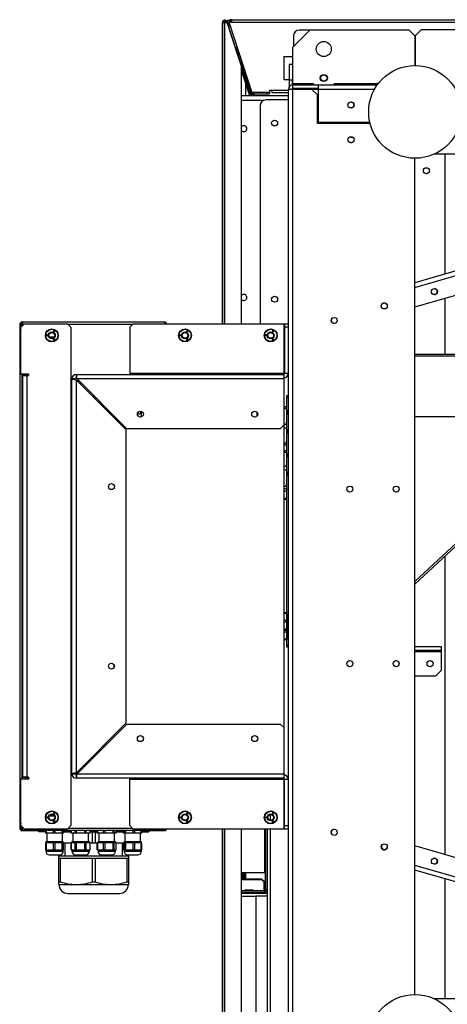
# Model space of a CAD drawing. Header units: millimetres. Extents: x 0 to 39025, y 0 to 11880.
# Tile 27 of 54: x 26124 to 26493, y 5759 to 6609. Entities that reach past the tile are written whole.
import ezdxf

# ---------------------------------------------------------------- set-up
doc = ezdxf.new("R2010")
doc.units = ezdxf.units.MM

msp = doc.modelspace()

# ---------------------------------------------------------------- linework, layer by layer
at = {"color": 7, "linetype": 'Continuous', "lineweight": 25, "ltscale": 20}
for p, q in [((26298.51, 6605.79), (26298.51, 6346.62)), ((26298.56, 6606.67), (26302.66, 6606.67)), ((26298.56, 6346.62), (26298.56, 6606.67)), ((26302.46, 6607.29), (26300.56, 6606.67)), ((26300.56, 6606.69), (26301.5, 6607)), ((26300.56, 6346.62), (26300.56, 6606.67)), ((26301.51, 6606.98), (26301.61, 6606.67)), ((26302.46, 6607.3), (26302.46, 6607.31)), ((26302.46, 6607.31), (26302.46, 6607.29)), ((26302.46, 6607.31), (26315.06, 6568.53)), ((26323.28, 6543.22), (26302.46, 6607.29)), ((26302.95, 6605.81), (26303.01, 6605.81)), ((26302.96, 6605.79), (26303.01, 6605.79)), ((26303.01, 6608.65), (26305.23, 6608.65)), ((26303.01, 6608.65), (26303.01, 6605.76)), ((26303.01, 6606.55), (26304.37, 6606.55)), ((26303.01, 6605.76), (26305.37, 6603.4)), ((26303.01, 6605.76), (26304.6, 6605.76)), ((26305.53, 6602.91), (26303.1, 6605.34)), ((26305.54, 6602.88), (26303.11, 6605.31)), ((26306.31, 6606.98), (26304.41, 6606.36)), ((26304.41, 6606.36), (26323.98, 6546.13)), ((26305.48, 6607.31), (26305.48, 6606.73)), ((26306.31, 6608.98), (26306.31, 6606.98)), ((26306.31, 6608.98), (26609.81, 6608.98)), ((26306.31, 6606.98), (26609.81, 6606.98)), ((26374.36, 6600.17), (26359.36, 6585.17)), ((26359.86, 6594.92), (26359.86, 6585.67)), ((26374.11, 6599.92), (26364.86, 6599.92)), ((26374.36, 6600.17), (26459.56, 6600.17)), ((26464.56, 6595.17), (26459.56, 6600.17)), ((26464.56, 6595.17), (26464.56, 6569.42)), ((26470.05, 6600.17), (26465.05, 6595.17)), ((26465.05, 6595.17), (26465.05, 6569.42)), ((26609.81, 6600.17), (26470.05, 6600.17)), ((26310.23, 6584.84), (26311.18, 6585.15)), ((26323.75, 6543.22), (26310.23, 6584.84)), ((26324.8, 6543.22), (26311.18, 6585.15)), ((26359.36, 6549.92), (26359.36, 6585.17)), ((26312.11, 6582.29), (26311.16, 6581.99)), ((26351.56, 6577.28), (26359.36, 6577.28)), ((26351.56, 6577.28), (26351.56, 6557.28)), ((26315.06, 6346.62), (26315.06, 6568.53)), ((26359.36, 6570.42), (26356.06, 6570.42)), ((26356.06, 6570.42), (26356.06, 6551)), ((26322.23, 6543.22), (26315.06, 6565.28)), ((26318.26, 6560.11), (26319.21, 6560.42)), ((26318.56, 6562.81), (26318.56, 6562.43)), ((26318.56, 6559.2), (26318.56, 6557.74)), ((26318.88, 6558.21), (26319.83, 6558.52)), ((26318.56, 6554.5), (26318.56, 6543.22)), ((26351.56, 6557.28), (26356.06, 6557.28)), ((26356.06, 6557.22), (26359.36, 6557.22)), ((26359.06, 6552.91), (26359.06, 6557.22)), ((26359.06, 6549.12), (26359.06, 6549.86)), ((26377.06, 6553.72), (26359.36, 6553.72)), ((26359.36, 6552.92), (26432.44, 6552.92)), ((26359.36, 6549.92), (26381.56, 6549.92)), ((26359.86, 6549.92), (26359.86, 6549.12)), ((26376.06, 6553.72), (26376.06, 6552.92)), ((26377.06, 6553.72), (26377.06, 6552.92)), ((26379.86, 6549.92), (26380.06, 6549.72)), ((26381.56, 6520.42), (26381.56, 6552.92)), ((26433.03, 6553.72), (26395.06, 6553.72)), ((26395.06, 6552.92), (26395.06, 6553.72)), ((26396.06, 6552.92), (26396.06, 6553.72)), ((26355.56, 6543.22), (26315.06, 6543.22)), ((26320.3, 6549.16), (26321.25, 6549.47)), ((26339.31, 6546.13), (26323.98, 6546.13)), ((26324.1, 6546.01), (26325.01, 6543.22)), ((26325.43, 6545.16), (26326.06, 6543.22)), ((26325.45, 6545.15), (26326.08, 6543.22)), ((26325.76, 6545.13), (26325.76, 6546.13)), ((26325.76, 6545.13), (26339.31, 6545.13)), ((26337.31, 6545.13), (26337.31, 6546.13)), ((26339.31, 6548.13), (26355.56, 6548.13)), ((26339.31, 6548.13), (26339.31, 6545.13)), ((26341.31, 6548.13), (26341.31, 6546.13)), ((26341.31, 6546.13), (26355.56, 6546.13)), ((26355.56, 5708.22), (26355.56, 6549.12)), ((26355.56, 6549.12), (26429.99, 6549.12)), ((26359.36, 5708.22), (26359.36, 6549.12)), ((26380.56, 6544.12), (26375.56, 6549.12)), ((26380.06, 6549.72), (26381.56, 6549.72)), ((26380.56, 6519.42), (26380.56, 6544.12)), ((26333.88, 6539.22), (26315.06, 6539.22)), ((26331.06, 6534.72), (26331.06, 6346.62)), ((26355.56, 6539.72), (26336.06, 6539.72)), ((26355.26, 6539.72), (26355.26, 6067.67)), ((26426.08, 6519.42), (26380.56, 6519.42)), ((26425.83, 6520.42), (26381.56, 6520.42)), ((26384.81, 6520.42), (26384.81, 6519.42)), ((26409.14, 6507.98), (26409.81, 6507.32)), ((26409.64, 6508.02), (26409.56, 6508.02)), ((26411.33, 6507.32), (26409.81, 6507.32)), ((26464.56, 6361.2), (26921.55, 6492.92)), ((26849.33, 6492.92), (26464.56, 6382.02)), ((26464.56, 6378.06), (26863.06, 6492.92)), ((27882.2, 6492.92), (26481.17, 6492.92)), ((26490.81, 6389.58), (26490.81, 6492.92)), ((26464.56, 5767.92), (26464.56, 6489.42)), ((26490.81, 6320.47), (26490.81, 6368.77)), ((26440.85, 6362.17), (26440.86, 6361.94)), ((26123.51, 6346.76), (26123.51, 5910.57)), ((26127.56, 6346.62), (26124.56, 6343.62)), ((26249.35, 6347.92), (26124.67, 6347.92)), ((26125.48, 6345.74), (26124.9, 6346.31)), ((26125.58, 6346.07), (26124.97, 6344.03)), ((26125.12, 6346.52), (26125.57, 6346.07)), ((26127.01, 6346.07), (26125.58, 6346.07)), ((26248.71, 6347.87), (26126.11, 6347.87)), ((26127.56, 6346.62), (26164.71, 6346.62)), ((26167.71, 6343.62), (26164.71, 6346.62)), ((26220.96, 6346.07), (26165.26, 6346.07)), ((26221.51, 6346.62), (26218.51, 6343.62)), ((26221.51, 6346.62), (26355.26, 6346.62)), ((26248.71, 6346.62), (26248.71, 6347.87)), ((26249, 6346.62), (26249.13, 6346.75)), ((26250.51, 6346.62), (26250.51, 6346.76)), ((26351.46, 6346.62), (26351.46, 5910.72)), ((26352.26, 6346.62), (26352.26, 6303.67)), ((26123.51, 6342.07), (26124.56, 6342.07)), ((26124.56, 6340.17), (26123.51, 6340.17)), ((26124.51, 6342.07), (26124.51, 6341.78)), ((26124.51, 6340.17), (26124.56, 6340.35)), ((26124.56, 6344.89), (26124.56, 6345.65)), ((26124.56, 6303.52), (26124.56, 6343.62)), ((26152.73, 6339.94), (26153.22, 6340.78)), ((26153.4, 6339.55), (26152.73, 6339.94)), ((26153.14, 6340.16), (26153.03, 6339.97)), ((26153.03, 6339.97), (26153.49, 6339.7)), ((26153.56, 6339.91), (26153.14, 6340.16)), ((26153.22, 6340.78), (26153.89, 6340.39)), ((26153.34, 6340.5), (26153.23, 6340.31)), ((26153.23, 6340.31), (26153.65, 6340.07)), ((26153.8, 6340.24), (26153.34, 6340.5)), ((26153.49, 6339.7), (26153.4, 6339.55)), ((26153.65, 6340.07), (26153.56, 6339.91)), ((26153.89, 6340.39), (26153.8, 6340.24)), ((26167.71, 6343.62), (26167.71, 5913.72)), ((26218.51, 6343.62), (26218.51, 6302.87)), ((26267.73, 6339.94), (26268.22, 6340.78)), ((26268.4, 6339.55), (26267.73, 6339.94)), ((26268.14, 6340.16), (26268.03, 6339.97)), ((26268.03, 6339.97), (26268.49, 6339.7)), ((26268.56, 6339.91), (26268.14, 6340.16)), ((26268.22, 6340.78), (26268.89, 6340.39)), ((26268.34, 6340.5), (26268.23, 6340.31)), ((26268.23, 6340.31), (26268.65, 6340.07)), ((26268.8, 6340.24), (26268.34, 6340.5)), ((26268.49, 6339.7), (26268.4, 6339.55)), ((26268.65, 6340.07), (26268.56, 6339.91)), ((26268.89, 6340.39), (26268.8, 6340.24)), ((26341.73, 6339.94), (26342.22, 6340.78)), ((26342.4, 6339.55), (26341.73, 6339.94)), ((26342.14, 6340.16), (26342.03, 6339.97)), ((26342.03, 6339.97), (26342.49, 6339.7)), ((26342.56, 6339.91), (26342.14, 6340.16)), ((26342.22, 6340.78), (26342.89, 6340.39)), ((26342.34, 6340.5), (26342.23, 6340.31)), ((26342.23, 6340.31), (26342.65, 6340.07)), ((26342.8, 6340.24), (26342.34, 6340.5)), ((26342.49, 6339.7), (26342.4, 6339.55)), ((26342.65, 6340.07), (26342.56, 6339.91)), ((26342.89, 6340.39), (26342.8, 6340.24)), ((26355.26, 6343.62), (26352.26, 6343.62)), ((26146.68, 6336.2), (26146.68, 6336.73)), ((26147.65, 6336.2), (26146.68, 6336.2)), ((26146.85, 6336.43), (26146.85, 6336.67)), ((26147.11, 6336.43), (26146.85, 6336.43)), ((26147.11, 6336.67), (26147.11, 6336.43)), ((26147.28, 6336.73), (26147.28, 6336.43)), ((26147.28, 6336.43), (26147.65, 6336.43)), ((26147.65, 6336.43), (26147.65, 6336.2)), ((26149.24, 6335.22), (26153.28, 6335.22)), ((26152.36, 6334.42), (26150.16, 6334.42)), ((26152.58, 6333.22), (26152.78, 6333.33)), ((26153.07, 6332.37), (26152.58, 6333.22)), ((26152.78, 6333.33), (26153.19, 6332.63)), ((26152.99, 6333.45), (26153.14, 6333.54)), ((26153.19, 6332.63), (26152.99, 6333.45)), ((26153.4, 6332.56), (26153.07, 6332.37)), ((26153.14, 6333.54), (26153.75, 6332.95)), ((26153.21, 6333.23), (26153.4, 6332.56)), ((26153.7, 6332.73), (26153.21, 6333.23)), ((26153.34, 6333.65), (26153.54, 6333.77)), ((26153.75, 6332.95), (26153.34, 6333.65)), ((26153.54, 6333.77), (26154.03, 6332.92)), ((26154.03, 6332.92), (26153.7, 6332.73)), ((26261.68, 6336.2), (26261.68, 6336.73)), ((26262.65, 6336.2), (26261.68, 6336.2)), ((26261.85, 6336.43), (26261.85, 6336.67)), ((26262.11, 6336.43), (26261.85, 6336.43)), ((26262.11, 6336.67), (26262.11, 6336.43)), ((26262.28, 6336.73), (26262.28, 6336.43)), ((26262.28, 6336.43), (26262.65, 6336.43)), ((26262.65, 6336.43), (26262.65, 6336.2)), ((26267.58, 6333.22), (26267.78, 6333.33)), ((26268.07, 6332.37), (26267.58, 6333.22)), ((26267.78, 6333.33), (26268.19, 6332.63)), ((26267.99, 6333.45), (26268.14, 6333.54)), ((26268.19, 6332.63), (26267.99, 6333.45)), ((26268.4, 6332.56), (26268.07, 6332.37)), ((26268.14, 6333.54), (26268.75, 6332.95)), ((26268.21, 6333.23), (26268.4, 6332.56)), ((26268.7, 6332.73), (26268.21, 6333.23)), ((26268.34, 6333.65), (26268.54, 6333.77)), ((26268.75, 6332.95), (26268.34, 6333.65)), ((26268.54, 6333.77), (26269.03, 6332.92)), ((26269.03, 6332.92), (26268.7, 6332.73)), ((26335.68, 6336.2), (26335.68, 6336.73)), ((26336.65, 6336.2), (26335.68, 6336.2)), ((26335.85, 6336.43), (26335.85, 6336.67)), ((26336.11, 6336.43), (26335.85, 6336.43)), ((26336.11, 6336.67), (26336.11, 6336.43)), ((26336.28, 6336.73), (26336.28, 6336.43)), ((26336.28, 6336.43), (26336.65, 6336.43)), ((26336.65, 6336.43), (26336.65, 6336.2)), ((26341.58, 6333.22), (26341.78, 6333.33)), ((26342.07, 6332.37), (26341.58, 6333.22)), ((26341.78, 6333.33), (26342.19, 6332.63)), ((26341.99, 6333.45), (26342.14, 6333.54)), ((26342.19, 6332.63), (26341.99, 6333.45)), ((26342.4, 6332.56), (26342.07, 6332.37)), ((26342.14, 6333.54), (26342.75, 6332.95)), ((26342.21, 6333.23), (26342.4, 6332.56)), ((26342.7, 6332.73), (26342.21, 6333.23)), ((26342.34, 6333.65), (26342.54, 6333.77)), ((26342.75, 6332.95), (26342.34, 6333.65)), ((26342.54, 6333.77), (26343.03, 6332.92)), ((26343.03, 6332.92), (26342.7, 6332.73)), ((26464.56, 6320.47), (27697.61, 6320.47)), ((26464.56, 6318.87), (27697.61, 6318.87)), ((26124.56, 6303.52), (26131.21, 6303.52)), ((26125.61, 5953.82), (26125.61, 6303.52)), ((26128.7, 6302.03), (26128.7, 6303.52)), ((26130.5, 6302.03), (26130.5, 6303.52)), ((26131.21, 6303.52), (26131.21, 6302.02)), ((26355.26, 6303.67), (26218.51, 6303.67)), ((26131.21, 6302.03), (26125.61, 6302.03)), ((26125.91, 6302.02), (26125.91, 5955.32)), ((26125.91, 6302.02), (26131.21, 6302.02)), ((26127.06, 6302.02), (26127.06, 6302.03)), ((26129.71, 6302.02), (26129.71, 5955.32)), ((26168.74, 6300.37), (26167.71, 6300.37)), ((26171.51, 6299.07), (26167.71, 6299.07)), ((26168.51, 5958.27), (26168.51, 6299.07)), ((26172.31, 6302.87), (26172.31, 6299.87)), ((26172.31, 6302.87), (26351.46, 6302.87)), ((26172.31, 6298.36), (26215.26, 6255.41)), ((26172.31, 6298.36), (26172.31, 5958.97)), ((26215.97, 6256.12), (26173.02, 6299.07)), ((26351.46, 6299.07), (26173.02, 6299.07)), ((26174.21, 6296.46), (26174.21, 6297.87)), ((26176.21, 6294.46), (26176.21, 6295.87)), ((26187.71, 6282.96), (26187.71, 6284.37)), ((26188.29, 6282.38), (26188.29, 6283.8)), ((26189.15, 6281.52), (26189.15, 6282.93)), ((26189.22, 6282.87), (26189.15, 6282.87)), ((26189.21, 6282.87), (26189.21, 6282.87)), ((26191.8, 6278.87), (26193.22, 6278.87)), ((26354.26, 6067.67), (26354.26, 6284.67)), ((26354.26, 6284.67), (26355.26, 6284.67)), ((26355.26, 6282.67), (26354.26, 6282.67)), ((26196.59, 6275.5), (26195.88, 6274.79)), ((26228.21, 6269.87), (26228.21, 6271.18)), ((26228.55, 6266.14), (26228.55, 6271.1)), ((26328.12, 6270.62), (26328.12, 6266.61)), ((26351.46, 6275.3), (26353.83, 6275.3)), ((26351.46, 6275.05), (26353.83, 6275.05)), ((26351.46, 6273.41), (26353.83, 6273.41)), ((26353.83, 6275.05), (26353.83, 6273.41)), ((26355.56, 6272.72), (26355.26, 6272.36)), ((26225.17, 6268.87), (26227.21, 6268.87)), ((26464.56, 6266.73), (26582.95, 6266.73)), ((26215.26, 6255.41), (26215.26, 6001.92)), ((26348.46, 6256.12), (26215.97, 6256.12)), ((26348.46, 6256.12), (26351.46, 6259.12)), ((26351.46, 6259.98), (26353.83, 6259.98)), ((26351.46, 6256.79), (26353.83, 6256.79)), ((26353.83, 6259.98), (26353.83, 6256.79)), ((26355.26, 6244.99), (26355.56, 6244.63)), ((26351.46, 6243.6), (26353.83, 6243.6)), ((26351.46, 6242.05), (26353.83, 6242.05)), ((26351.46, 6237.22), (26353.83, 6237.22)), ((26351.46, 6235.98), (26353.83, 6235.98)), ((26353.83, 6243.6), (26353.83, 6242.05)), ((26353.83, 6237.22), (26353.83, 6235.98)), ((26354.26, 6236.49), (26354.25, 6236.52)), ((26585.95, 6236.73), (26464.56, 6124.27)), ((26464.56, 6122.09), (26587.04, 6235.55)), ((26355.56, 6233.93), (26355.26, 6233.58)), ((26351.46, 6223.72), (26353.83, 6223.72)), ((26351.46, 6220.56), (26353.83, 6220.56)), ((26353.83, 6223.72), (26353.83, 6220.56)), ((26351.46, 6206.4), (26353.83, 6206.4)), ((26351.46, 6204.47), (26353.83, 6204.47)), ((26351.46, 6202.56), (26353.83, 6202.56)), ((26353.83, 6206.4), (26353.83, 6204.47)), ((26354.25, 6203.26), (26354.26, 6203.29)), ((26355.26, 6206.2), (26355.56, 6205.84)), ((26354.26, 6195.92), (26351.46, 6195.92)), ((26351.46, 6195.42), (26354.26, 6195.42)), ((26354.26, 6195.32), (26351.46, 6195.32)), ((26355.26, 6195.92), (26355.56, 6195.92)), ((26355.26, 6195.42), (26355.56, 6195.42)), ((26355.56, 6195.32), (26355.26, 6195.32)), ((26490.81, 5888.57), (26490.81, 6146.41)), ((26351.85, 6096.69), (26351.46, 6096.69)), ((26351.85, 6097.56), (26354.04, 6097.56)), ((26351.85, 6074.13), (26351.85, 6097.56)), ((26351.85, 6096.89), (26354.04, 6096.89)), ((26354.04, 6097.56), (26354.04, 6096.89)), ((26354.26, 6097.39), (26354.25, 6097.44)), ((26355.37, 6096.18), (26355.26, 6096.05)), ((26355.56, 6096.18), (26355.37, 6096.18)), ((26355.37, 6075.42), (26355.37, 6096.18)), ((26351.46, 6083.17), (26351.85, 6083.17)), ((26351.85, 6090.98), (26354.04, 6090.98)), ((26351.85, 6089.53), (26354.04, 6089.53)), ((26351.85, 6083.35), (26354.04, 6083.35)), ((26351.85, 6082.57), (26354.04, 6082.57)), ((26354.04, 6090.98), (26354.04, 6089.53)), ((26354.04, 6083.35), (26354.04, 6082.57)), ((26355.26, 6083.81), (26355.37, 6083.68)), ((26355.37, 6083.68), (26355.56, 6083.68)), ((26351.46, 6074.91), (26351.85, 6074.91)), ((26351.85, 6082.3), (26354.04, 6082.3)), ((26351.85, 6080.86), (26354.04, 6080.86)), ((26351.85, 6074.85), (26354.04, 6074.85)), ((26351.85, 6074.13), (26354.04, 6074.13)), ((26354.04, 6082.31), (26354.04, 6080.86)), ((26354.04, 6074.85), (26354.04, 6074.13)), ((26354.25, 6082.42), (26354.26, 6082.48)), ((26354.25, 6074.17), (26354.26, 6074.21)), ((26355.26, 6075.55), (26355.37, 6075.42)), ((26355.37, 6075.42), (26355.56, 6075.42)), ((26354.26, 6069.67), (26355.26, 6069.67)), ((26355.26, 6067.67), (26354.26, 6067.67)), ((26487.81, 6067.87), (26464.56, 6067.87)), ((26487.81, 6047.87), (26487.81, 6067.87)), ((26487.81, 6064.87), (26464.56, 6064.87)), ((26464.56, 6063.87), (26487.81, 6063.87)), ((26204.96, 6049.83), (26204.96, 6052.6)), ((26464.56, 6042.87), (26482.81, 6042.87)), ((26482.81, 6042.87), (26487.81, 6047.87)), ((26215.26, 6001.92), (26172.31, 5958.97)), ((26173.02, 5958.27), (26215.97, 6001.22)), ((26215.97, 6001.22), (26348.46, 6001.22)), ((26351.46, 5998.22), (26348.46, 6001.22)), ((26195.88, 5982.55), (26196.59, 5981.84)), ((26125.61, 5955.3), (26131.21, 5955.3)), ((26131.21, 5955.32), (26125.91, 5955.32)), ((26127.06, 5955.3), (26127.06, 5955.32)), ((26128.7, 5953.82), (26128.7, 5955.3)), ((26130.5, 5953.82), (26130.5, 5955.3)), ((26131.21, 5955.32), (26131.21, 5953.82)), ((26167.71, 5958.27), (26351.46, 5958.27)), ((26168.74, 5956.97), (26167.71, 5956.97)), ((26172.31, 5957.47), (26172.31, 5954.47)), ((26124.56, 5913.72), (26124.56, 5953.82)), ((26131.21, 5953.82), (26124.56, 5953.82)), ((26351.46, 5954.47), (26172.31, 5954.47)), ((26218.51, 5913.72), (26218.51, 5954.47)), ((26218.51, 5953.67), (26355.26, 5953.67)), ((26352.26, 5910.72), (26352.26, 5953.67)), ((26355.26, 5953.67), (26355.26, 5910.72)), ((26149.24, 5922.12), (26153.28, 5922.12)), ((26152.36, 5922.92), (26150.16, 5922.92)), ((26152.73, 5924.04), (26153.22, 5924.88)), ((26153.4, 5923.65), (26152.73, 5924.04)), ((26153.14, 5924.26), (26153.03, 5924.07)), ((26153.03, 5924.07), (26153.49, 5923.8)), ((26153.56, 5924.01), (26153.14, 5924.26)), ((26153.22, 5924.88), (26153.89, 5924.49)), ((26153.34, 5924.6), (26153.23, 5924.41)), ((26153.23, 5924.41), (26153.65, 5924.17)), ((26153.8, 5924.34), (26153.34, 5924.6)), ((26153.49, 5923.8), (26153.4, 5923.65)), ((26153.65, 5924.17), (26153.56, 5924.01)), ((26153.89, 5924.49), (26153.8, 5924.34)), ((26267.73, 5924.04), (26268.22, 5924.88)), ((26268.4, 5923.65), (26267.73, 5924.04)), ((26268.14, 5924.26), (26268.03, 5924.07)), ((26268.03, 5924.07), (26268.49, 5923.8)), ((26268.56, 5924.01), (26268.14, 5924.26)), ((26268.22, 5924.88), (26268.89, 5924.49)), ((26268.34, 5924.6), (26268.23, 5924.41)), ((26268.23, 5924.41), (26268.65, 5924.17)), ((26268.8, 5924.34), (26268.34, 5924.6)), ((26268.49, 5923.8), (26268.4, 5923.65)), ((26268.65, 5924.17), (26268.56, 5924.01)), ((26268.89, 5924.49), (26268.8, 5924.34)), ((26340.16, 5918.26), (26340.16, 5923.17)), ((26341.73, 5924.04), (26342.22, 5924.88)), ((26342.4, 5923.65), (26341.73, 5924.04)), ((26342.14, 5924.26), (26342.03, 5924.07)), ((26342.03, 5924.07), (26342.49, 5923.8)), ((26342.56, 5924.01), (26342.14, 5924.26)), ((26342.22, 5924.88), (26342.89, 5924.49)), ((26342.34, 5924.6), (26342.23, 5924.41)), ((26342.23, 5924.41), (26342.65, 5924.17)), ((26342.8, 5924.34), (26342.34, 5924.6)), ((26342.49, 5923.8), (26342.4, 5923.65)), ((26342.65, 5924.17), (26342.56, 5924.01)), ((26342.89, 5924.49), (26342.8, 5924.34)), ((26123.51, 5917.17), (26124.56, 5917.17)), ((26124.56, 5915.27), (26123.51, 5915.27)), ((26124.56, 5916.99), (26124.51, 5917.17)), ((26124.51, 5915.55), (26124.51, 5915.27)), ((26124.56, 5913.72), (26127.56, 5910.72)), ((26125.58, 5911.27), (26124.97, 5913.3)), ((26146.68, 5920.3), (26146.68, 5920.83)), ((26147.65, 5920.3), (26146.68, 5920.3)), ((26146.85, 5920.53), (26146.85, 5920.77)), ((26147.11, 5920.53), (26146.85, 5920.53)), ((26147.11, 5920.77), (26147.11, 5920.53)), ((26147.28, 5920.83), (26147.28, 5920.53)), ((26147.28, 5920.53), (26147.65, 5920.53)), ((26147.65, 5920.53), (26147.65, 5920.3)), ((26152.58, 5917.32), (26152.78, 5917.43)), ((26153.07, 5916.47), (26152.58, 5917.32)), ((26152.78, 5917.43), (26153.19, 5916.73)), ((26152.99, 5917.55), (26153.14, 5917.64)), ((26153.19, 5916.73), (26152.99, 5917.55)), ((26153.4, 5916.66), (26153.07, 5916.47)), ((26153.14, 5917.64), (26153.75, 5917.05)), ((26153.21, 5917.33), (26153.4, 5916.66)), ((26153.7, 5916.83), (26153.21, 5917.33)), ((26153.34, 5917.75), (26153.54, 5917.87)), ((26153.75, 5917.05), (26153.34, 5917.75)), ((26153.54, 5917.87), (26154.03, 5917.02)), ((26154.03, 5917.02), (26153.7, 5916.83)), ((26164.71, 5910.72), (26167.71, 5913.72)), ((26218.51, 5913.72), (26221.51, 5910.72)), ((26261.68, 5920.3), (26261.68, 5920.83)), ((26262.65, 5920.3), (26261.68, 5920.3)), ((26261.85, 5920.53), (26261.85, 5920.77)), ((26262.11, 5920.53), (26261.85, 5920.53)), ((26262.11, 5920.77), (26262.11, 5920.53)), ((26262.28, 5920.83), (26262.28, 5920.53)), ((26262.28, 5920.53), (26262.65, 5920.53)), ((26262.65, 5920.53), (26262.65, 5920.3)), ((26267.58, 5917.32), (26267.78, 5917.43)), ((26268.07, 5916.47), (26267.58, 5917.32)), ((26267.78, 5917.43), (26268.19, 5916.73)), ((26267.99, 5917.55), (26268.14, 5917.64)), ((26268.19, 5916.73), (26267.99, 5917.55)), ((26268.4, 5916.66), (26268.07, 5916.47)), ((26268.14, 5917.64), (26268.75, 5917.05)), ((26268.21, 5917.33), (26268.4, 5916.66)), ((26268.7, 5916.83), (26268.21, 5917.33)), ((26268.34, 5917.75), (26268.54, 5917.87)), ((26268.75, 5917.05), (26268.34, 5917.75)), ((26268.54, 5917.87), (26269.03, 5917.02)), ((26269.03, 5917.02), (26268.7, 5916.83)), ((26335.68, 5920.3), (26335.68, 5920.83)), ((26336.65, 5920.3), (26335.68, 5920.3)), ((26335.85, 5920.53), (26335.85, 5920.77)), ((26336.11, 5920.53), (26335.85, 5920.53)), ((26336.11, 5920.77), (26336.11, 5920.53)), ((26336.28, 5920.83), (26336.28, 5920.53)), ((26336.28, 5920.53), (26336.65, 5920.53)), ((26336.65, 5920.53), (26336.65, 5920.3)), ((26341.58, 5917.32), (26341.78, 5917.43)), ((26342.07, 5916.47), (26341.58, 5917.32)), ((26341.78, 5917.43), (26342.19, 5916.73)), ((26341.99, 5917.55), (26342.14, 5917.64)), ((26342.19, 5916.73), (26341.99, 5917.55)), ((26342.4, 5916.66), (26342.07, 5916.47)), ((26342.14, 5917.64), (26342.75, 5917.05)), ((26342.21, 5917.33), (26342.4, 5916.66)), ((26342.7, 5916.83), (26342.21, 5917.33)), ((26342.34, 5917.75), (26342.54, 5917.87)), ((26342.75, 5917.05), (26342.34, 5917.75)), ((26342.54, 5917.87), (26343.03, 5917.02)), ((26343.03, 5917.02), (26342.7, 5916.83)), ((26352.26, 5913.72), (26355.26, 5913.72)), ((26124.56, 5911.69), (26124.56, 5912.45)), ((26124.67, 5909.42), (26146.12, 5909.42)), ((26124.9, 5911.02), (26125.48, 5911.6)), ((26125.57, 5911.26), (26125.12, 5910.81)), ((26127.01, 5911.27), (26125.58, 5911.27)), ((26248.71, 5909.47), (26126.11, 5909.47)), ((26164.71, 5910.72), (26127.56, 5910.72)), ((26139.91, 5908.17), (26139.91, 5909.17)), ((26139.91, 5909.17), (26146.06, 5909.17)), ((26146.06, 5908.17), (26139.91, 5908.17)), ((26140.91, 5909.17), (26140.91, 5908.17)), ((26146.06, 5909.25), (26146.75, 5909.25)), ((26146.06, 5907.06), (26146.06, 5909.25)), ((26161.26, 5907.06), (26146.06, 5907.06)), ((26146.2, 5909.47), (26146.16, 5909.45)), ((26146.75, 5907.06), (26146.75, 5909.25)), ((26146.9, 5907.06), (26146.9, 5900.02)), ((26152.7, 5909.25), (26154.15, 5909.25)), ((26152.7, 5907.06), (26152.7, 5909.25)), ((26154.15, 5907.06), (26154.15, 5909.25)), ((26160.3, 5909.25), (26161.06, 5909.25)), ((26160.3, 5907.06), (26160.3, 5909.25)), ((26160.42, 5900.02), (26160.42, 5907.06)), ((26161.06, 5907.06), (26161.06, 5909.25)), ((26161.16, 5909.45), (26161.11, 5909.47)), ((26161.19, 5909.42), (26162.41, 5909.42)), ((26161.26, 5907.06), (26161.26, 5909.25)), ((26161.26, 5909.17), (26167.89, 5909.17)), ((26161.26, 5908.17), (26167.89, 5908.17)), ((26162.41, 5909.47), (26162.41, 5909.17)), ((26220.96, 5911.27), (26165.26, 5911.27)), ((26168.7, 5909.47), (26167.89, 5909.25)), ((26167.89, 5909.25), (26167.89, 5907.06)), ((26167.89, 5909.25), (26167.92, 5909.25)), ((26184.43, 5907.06), (26167.89, 5907.06)), ((26167.92, 5907.06), (26167.92, 5909.25)), ((26169.4, 5907.06), (26169.4, 5900.02)), ((26171.41, 5909.25), (26172.67, 5909.25)), ((26171.41, 5907.06), (26171.41, 5909.25)), ((26172.67, 5907.06), (26172.67, 5909.25)), ((26179.65, 5909.25), (26180.91, 5909.25)), ((26179.65, 5907.06), (26179.65, 5909.25)), ((26180.91, 5907.06), (26180.91, 5909.25)), ((26182.92, 5900.02), (26182.92, 5907.06)), ((26184.43, 5909.25), (26183.61, 5909.47)), ((26184.4, 5909.25), (26184.43, 5909.25)), ((26184.4, 5907.06), (26184.4, 5909.25)), ((26184.43, 5907.06), (26184.43, 5909.25)), ((26184.43, 5909.17), (26190.55, 5909.17)), ((26184.43, 5908.17), (26190.55, 5908.17)), ((26186.27, 5898.88), (26186.27, 5908.17)), ((26188.55, 5908.17), (26188.55, 5898.88)), ((26190.94, 5909.39), (26190.55, 5909.25)), ((26190.55, 5909.25), (26190.95, 5909.25)), ((26190.55, 5907.06), (26190.55, 5909.25)), ((26206.77, 5907.06), (26190.55, 5907.06)), ((26191.2, 5909.47), (26190.94, 5909.4)), ((26190.95, 5907.06), (26190.95, 5909.25)), ((26191.9, 5907.06), (26191.9, 5900.02)), ((26196.01, 5909.25), (26197.41, 5909.25)), ((26196.01, 5907.06), (26196.01, 5909.25)), ((26197.41, 5907.06), (26197.41, 5909.25)), ((26204.12, 5909.25), (26205.12, 5909.25)), ((26204.12, 5907.06), (26204.12, 5909.25)), ((26205.12, 5907.06), (26205.12, 5909.25)), ((26205.42, 5900.02), (26205.42, 5907.06)), ((26206.38, 5909.4), (26206.11, 5909.47)), ((26206.77, 5907.06), (26206.77, 5909.25)), ((26206.77, 5909.17), (26213.25, 5909.17)), ((26206.77, 5908.17), (26213.25, 5908.17)), ((26212.41, 5909.17), (26212.41, 5909.47)), ((26212.41, 5909.42), (26213.56, 5909.42)), ((26213.25, 5907.06), (26213.25, 5909.25)), ((26229.07, 5907.06), (26213.25, 5907.06)), ((26213.7, 5909.47), (26213.59, 5909.44)), ((26214.21, 5909.25), (26215.1, 5909.25)), ((26214.21, 5907.06), (26214.21, 5909.25)), ((26214.4, 5907.06), (26214.4, 5900.02)), ((26215.1, 5907.06), (26215.1, 5909.25)), ((26355.26, 5910.72), (26221.51, 5910.72)), ((26221.57, 5909.25), (26223.01, 5909.25)), ((26221.57, 5907.06), (26221.57, 5909.25)), ((26223.01, 5907.06), (26223.01, 5909.25)), ((26227.92, 5900.02), (26227.92, 5907.06)), ((26228.52, 5909.25), (26229.07, 5909.25)), ((26228.52, 5907.06), (26228.52, 5909.25)), ((26228.73, 5909.44), (26228.61, 5909.47)), ((26228.76, 5909.42), (26249.35, 5909.42)), ((26229.07, 5907.06), (26229.07, 5909.25)), ((26229.07, 5909.17), (26234.91, 5909.17)), ((26229.07, 5908.17), (26234.91, 5908.17)), ((26233.91, 5908.17), (26233.91, 5909.17)), ((26234.91, 5909.17), (26234.91, 5908.17)), ((26248.71, 5910.72), (26248.71, 5909.47)), ((26249.13, 5910.59), (26249, 5910.72)), ((26250.51, 5910.57), (26250.51, 5910.72)), ((26298.51, 5910.72), (26298.51, 5651.55)), ((26298.56, 5650.67), (26298.56, 5910.72)), ((26300.56, 5650.67), (26300.56, 5910.72)), ((26315.06, 5688.8), (26315.06, 5910.72)), ((26334.76, 5910.72), (26334.76, 5873.27)), ((26335.56, 5910.72), (26335.56, 5858.27)), ((26337.06, 5858.27), (26337.06, 5910.72)), ((26337.36, 5718.86), (26337.36, 5910.72)), ((26340.16, 5700.52), (26340.16, 5910.72)), ((26146.06, 5892.68), (26146.06, 5898.86)), ((26161.26, 5898.86), (26146.06, 5898.86)), ((26146.16, 5900.02), (26146.16, 5898.86)), ((26146.16, 5900.02), (26161.16, 5900.02)), ((26146.75, 5892.68), (26146.75, 5898.86)), ((26152.7, 5892.68), (26152.7, 5898.86)), ((26154.15, 5892.68), (26154.15, 5898.86)), ((26160.3, 5892.68), (26160.3, 5898.86)), ((26161.06, 5892.68), (26161.06, 5898.86)), ((26161.16, 5898.86), (26161.16, 5900.02)), ((26161.16, 5898.88), (26168.66, 5898.88)), ((26161.26, 5892.68), (26161.26, 5898.86)), ((26162.41, 5898.88), (26162.41, 5887.67)), ((26167.89, 5898.86), (26167.89, 5892.68)), ((26184.43, 5898.86), (26167.89, 5898.86)), ((26167.92, 5892.68), (26167.92, 5898.86)), ((26168.66, 5900.02), (26168.66, 5898.86)), ((26168.66, 5900.02), (26183.66, 5900.02)), ((26171.41, 5892.68), (26171.41, 5898.86)), ((26172.67, 5892.68), (26172.67, 5898.86)), ((26179.65, 5892.68), (26179.65, 5898.86)), ((26180.91, 5892.68), (26180.91, 5898.86)), ((26183.66, 5898.86), (26183.66, 5900.02)), ((26183.66, 5898.88), (26191.16, 5898.88)), ((26184.4, 5892.68), (26184.4, 5898.86)), ((26184.43, 5892.68), (26184.43, 5898.86)), ((26190.55, 5892.68), (26190.55, 5898.86)), ((26206.77, 5898.86), (26190.55, 5898.86)), ((26190.95, 5892.68), (26190.95, 5898.86)), ((26191.16, 5900.02), (26191.16, 5898.86)), ((26191.16, 5900.02), (26206.16, 5900.02)), ((26196.01, 5892.68), (26196.01, 5898.86)), ((26197.41, 5892.68), (26197.41, 5898.86)), ((26204.12, 5892.68), (26204.12, 5898.86)), ((26205.12, 5892.68), (26205.12, 5898.86)), ((26206.16, 5898.86), (26206.16, 5900.02)), ((26206.16, 5898.88), (26213.66, 5898.88)), ((26206.77, 5892.68), (26206.77, 5898.86)), ((26212.41, 5887.67), (26212.41, 5898.88)), ((26213.25, 5892.68), (26213.25, 5898.86)), ((26229.07, 5898.86), (26213.25, 5898.86)), ((26213.66, 5900.02), (26213.66, 5898.86)), ((26213.66, 5900.02), (26228.66, 5900.02)), ((26214.21, 5892.68), (26214.21, 5898.86)), ((26215.1, 5892.68), (26215.1, 5898.86)), ((26221.57, 5892.68), (26221.57, 5898.86)), ((26223.01, 5892.68), (26223.01, 5898.86)), ((26228.52, 5892.68), (26228.52, 5898.86)), ((26228.66, 5898.86), (26228.66, 5900.02)), ((26229.07, 5892.68), (26229.07, 5898.86)), ((26921.55, 5764.42), (26464.56, 5896.13)), ((26146.06, 5892.68), (26161.26, 5892.68)), ((26146.16, 5892.68), (26146.16, 5891.52)), ((26146.16, 5891.52), (26161.16, 5891.52)), ((26149.22, 5888.47), (26158.1, 5888.47)), ((26157.41, 5887.67), (26217.41, 5887.67)), ((26157.41, 5862.87), (26157.41, 5887.67)), ((26161.16, 5891.52), (26161.16, 5892.68)), ((26167.89, 5892.68), (26184.43, 5892.68)), ((26168.66, 5892.68), (26168.66, 5891.52)), ((26168.66, 5891.52), (26183.66, 5891.52)), ((26171.72, 5888.47), (26180.6, 5888.47)), ((26183.66, 5891.52), (26183.66, 5892.68)), ((26190.55, 5892.68), (26206.77, 5892.68)), ((26191.16, 5892.68), (26191.16, 5891.52)), ((26191.16, 5891.52), (26206.16, 5891.52)), ((26194.22, 5888.47), (26203.1, 5888.47)), ((26206.16, 5891.52), (26206.16, 5892.68)), ((26213.25, 5892.68), (26229.07, 5892.68)), ((26213.66, 5892.68), (26213.66, 5891.52)), ((26213.66, 5891.52), (26228.66, 5891.52)), ((26216.72, 5888.47), (26225.6, 5888.47)), ((26217.41, 5887.67), (26217.41, 5862.87)), ((26228.66, 5891.52), (26228.66, 5892.68)), ((26157.41, 5885.5), (26217.41, 5885.5)), ((26158.55, 5885.5), (26158.55, 5865.18)), ((26186.27, 5865.18), (26186.27, 5885.5)), ((26188.55, 5885.5), (26188.55, 5865.18)), ((26216.27, 5865.18), (26216.27, 5885.5)), ((26863.06, 5764.42), (26464.56, 5879.27)), ((26315.06, 5873.27), (26335.56, 5873.27)), ((26316.06, 5867.76), (26316.06, 5873.27)), ((26317.06, 5867.76), (26317.06, 5873.27)), ((26317.56, 5873.27), (26317.56, 5867.76)), ((26318.56, 5873.27), (26318.56, 5867.76)), ((26849.33, 5764.42), (26464.56, 5875.32)), ((26157.41, 5865.18), (26158.55, 5865.18)), ((26157.41, 5862.87), (26217.41, 5862.87)), ((26186.27, 5865.18), (26188.55, 5865.18)), ((26216.27, 5865.18), (26217.41, 5865.18)), ((26315.06, 5867.76), (26332.26, 5867.76)), ((26315.06, 5867.08), (26332.26, 5867.08)), ((26332.26, 5867.08), (26332.26, 5867.76)), ((26332.26, 5867.76), (26334.26, 5865.88)), ((26334.26, 5865.2), (26332.26, 5867.08)), ((26334.26, 5865.88), (26334.26, 5857.47)), ((26490.81, 5764.42), (26490.81, 5867.75)), ((26165.11, 5855.17), (26209.71, 5855.17)), ((26334.76, 5857.47), (26315.06, 5857.47)), ((26334.76, 5855.97), (26315.06, 5855.97)), ((26318.91, 5855.67), (26315.06, 5855.67)), ((26315.06, 5855.22), (26337.36, 5855.22)), ((26317.81, 5857.73), (26317.81, 5857.61)), ((26325, 5857.73), (26317.81, 5857.73)), ((26325, 5857.61), (26317.81, 5857.61)), ((26324.86, 5857.88), (26317.96, 5857.88)), ((26318.91, 5855.97), (26318.91, 5855.22)), ((26323.91, 5855.22), (26323.91, 5855.97)), ((26334.26, 5855.67), (26323.91, 5855.67)), ((26325, 5857.61), (26325, 5857.73)), ((26334.26, 5855.22), (26334.26, 5855.97)), ((26334.76, 5855.97), (26334.76, 5857.47)), ((26335.56, 5858.27), (26337.06, 5858.27)), ((26337.36, 5858.92), (26337.06, 5858.92)), ((26327.4, 5852.42), (26315.06, 5852.42)), ((26327.4, 5852.82), (26327.4, 5722.82)), ((26337.36, 5852.82), (26327.4, 5852.82)), ((26481.17, 5764.42), (27882.2, 5764.42))]:
    msp.add_line(p, q, dxfattribs=at)
at = {"color": 7, "linetype": 'Continuous', "lineweight": 25, "ltscale": 20, "flags": 128}
for points in [[(26298.56, 6605.79), (26298.53, 6605.79), (26298.51, 6605.79), (26298.53, 6605.78), (26298.56, 6605.78)], [(26409.48, 6502.82), (26409.56, 6502.82), (26409.83, 6502.83)], [(26124.04, 6346.83), (26123.98, 6346.83), (26123.82, 6346.81), (26123.69, 6346.8), (26123.59, 6346.79), (26123.53, 6346.77), (26123.51, 6346.76), (26123.53, 6346.75), (26123.59, 6346.73), (26123.69, 6346.72), (26123.82, 6346.71), (26123.94, 6346.7)], [(26124.73, 6347.46), (26124.72, 6347.61), (26124.71, 6347.74), (26124.69, 6347.84), (26124.68, 6347.9), (26124.67, 6347.92), (26124.65, 6347.9), (26124.64, 6347.84), (26124.63, 6347.74), (26124.61, 6347.61), (26124.6, 6347.45), (26124.59, 6347.38)], [(26249.39, 6347.72), (26249.39, 6347.74), (26249.38, 6347.84), (26249.37, 6347.9), (26249.35, 6347.92), (26249.34, 6347.9), (26249.33, 6347.84), (26249.31, 6347.75)], [(26250.37, 6346.73), (26250.43, 6346.73), (26250.49, 6346.75), (26250.51, 6346.76), (26250.49, 6346.77), (26250.43, 6346.79), (26250.33, 6346.8)], [(26124.51, 6340.17), (26124.53, 6340.36), (26124.56, 6340.45)], [(26353.83, 6275.3), (26354.11, 6275.25), (26354.26, 6275.2)], [(26353.83, 6273.41), (26354.11, 6270.86), (26354.26, 6268.29)], [(26353.83, 6256.79), (26354.11, 6254.28), (26354.26, 6251.77)], [(26353.83, 6242.05), (26354.11, 6242.1), (26354.26, 6242.15)], [(26353.83, 6235.98), (26354.11, 6233.65), (26354.26, 6231.31)], [(26353.83, 6220.56), (26354.11, 6217.87), (26354.26, 6215.17)], [(26353.83, 6204.47), (26354.11, 6204.11), (26354.26, 6203.74)], [(26354.24, 6097.44), (26354.23, 6097.47), (26354.13, 6097.53), (26354.04, 6097.56)], [(26354.04, 6082.57), (26354.13, 6082.54), (26354.23, 6082.48), (26354.24, 6082.42), (26354.18, 6082.36), (26354.04, 6082.3)], [(26354.04, 6074.13), (26354.19, 6074.15), (26354.25, 6074.17)], [(26124.56, 5916.89), (26124.53, 5916.98), (26124.51, 5917.17)], [(26123.94, 5910.64), (26123.82, 5910.63), (26123.69, 5910.61), (26123.59, 5910.6), (26123.53, 5910.59), (26123.51, 5910.57), (26123.53, 5910.56), (26123.59, 5910.55), (26123.69, 5910.53), (26123.82, 5910.52), (26123.98, 5910.51), (26124.04, 5910.5)], [(26124.59, 5909.96), (26124.6, 5909.88), (26124.61, 5909.72), (26124.63, 5909.59), (26124.64, 5909.5), (26124.65, 5909.44), (26124.67, 5909.42), (26124.68, 5909.44), (26124.69, 5909.5), (26124.71, 5909.59), (26124.72, 5909.72), (26124.73, 5909.87)], [(26146.16, 5909.44), (26146.13, 5909.43), (26146.09, 5909.34), (26146.06, 5909.25)], [(26161.06, 5909.25), (26161.08, 5909.34), (26161.13, 5909.43), (26161.17, 5909.45), (26161.21, 5909.39), (26161.26, 5909.25)], [(26229.07, 5909.25), (26228.83, 5909.4), (26228.73, 5909.42)], [(26249.31, 5909.59), (26249.33, 5909.5), (26249.34, 5909.44), (26249.35, 5909.42), (26249.37, 5909.44), (26249.38, 5909.5), (26249.39, 5909.59), (26249.39, 5909.61)], [(26250.33, 5910.53), (26250.43, 5910.55), (26250.49, 5910.56), (26250.51, 5910.57), (26250.49, 5910.59), (26250.43, 5910.6), (26250.37, 5910.61)]]:
    msp.add_lwpolyline(points, dxfattribs=at)
at = {"color": 7, "linetype": 'Continuous', "lineweight": 25, "ltscale": 400}
for centre, radius in [((26386.06, 6583.67), 6.5), ((26464.81, 6529.42), 40), ((26386.06, 6558.67), 3.1), ((26386.06, 6558.67), 3), ((26386.06, 6558.67), 2.8), ((26409.56, 6535.42), 2.6), ((26343.56, 6519.72), 2.6), ((26409.56, 6505.42), 2.6), ((26474.61, 6478.67), 2.6), ((26481.51, 6374.41), 2.6), ((26343.56, 6367.82), 2.6), ((26438.26, 6361.97), 2.6), ((26395.02, 6349.49), 2.6), ((26151.26, 6336.62), 5.59), ((26151.26, 6336.62), 5.25), ((26151.26, 6336.62), 3), ((26151.26, 6336.62), 2.46), ((26266.26, 6336.62), 5.59), ((26266.26, 6336.62), 5.25), ((26266.26, 6336.62), 3), ((26266.26, 6336.62), 2.46), ((26340.26, 6336.62), 5.59), ((26340.26, 6336.62), 5.25), ((26340.26, 6336.62), 3), ((26340.26, 6336.62), 2.46), ((26227.76, 6268.62), 2.6), ((26326.46, 6268.62), 2.6), ((26202.76, 6206.12), 2.6), ((26408.56, 6203.97), 2.6), ((26448.56, 6203.97), 2.6), ((26202.76, 6051.22), 2.6), ((26408.56, 6053.37), 2.6), ((26448.56, 6053.37), 2.6), ((26477.81, 6053.37), 2.6), ((26227.76, 5988.72), 2.6), ((26326.46, 5988.72), 2.6), ((26151.26, 5920.72), 5.59), ((26151.26, 5920.72), 5.25), ((26151.26, 5920.72), 3), ((26151.26, 5920.72), 2.46), ((26266.26, 5920.72), 5.59), ((26266.26, 5920.72), 5.25), ((26266.26, 5920.72), 3), ((26266.26, 5920.72), 2.46), ((26340.26, 5920.72), 5.59), ((26340.26, 5920.72), 5.25), ((26340.26, 5920.72), 3), ((26340.26, 5920.72), 2.46), ((26395.02, 5907.85), 2.6), ((26438.26, 5895.37), 2.6), ((26481.51, 5882.92), 2.6), ((26464.81, 5727.92), 40)]:
    msp.add_circle(centre, radius, dxfattribs=at)
for centre, radius, start, end in [((26300.56, 6606.67), 2, 18, 180), ((26300.56, 6606.67), 1, 18, 180), ((26306.31, 6606.98), 2, 90, 198), ((26306.31, 6606.98), 1, 90, 198), ((26306.18, 6607.3), 0.701, 148.91417, 179.68506), ((26306.37, 6606.66), 0.888, 93.53683, 176.53423), ((26364.86, 6594.92), 5, 90, 180), ((26359.36, 6549.12), 3.8, 90, 180), ((26359.36, 6549.12), 0.8, 90, 180), ((26325.76, 6547.13), 2, 210, 270), ((26336.06, 6534.72), 5, 90, 180), ((26409.56, 6535.42), 2.6, 269.87987, 90), ((26317.06, 6514.92), 2.6, 219.71514, 140.28486), ((26317.06, 6369.32), 2.6, 219.71514, 140.28486), ((26481.49, 6374.42), 2.6, 263.9249, 77.28168), ((26438.27, 6361.95), 2.6, 64.75201, 185.97409), ((26126.1, 6345.27), 2.59, 89.86498, 233.46677), ((26126.1, 6345.27), 1.59, 103.70277, 226.28964), ((26129.39, 6345.91), 3.82, 149.23125, 177.69951), ((26248.71, 6346.07), 1.8, 17.79159, 90), ((26248.71, 6346.07), 0.8, 43.43254, 90), ((26395.03, 6349.49), 2.6, 121.39974, 270), ((26125.31, 6340.17), 1.8, 114.62432, 180), ((26146.98, 6336.73), 0.303, 0, 180), ((26146.98, 6336.67), 0.127, 0, 180), ((26261.98, 6336.73), 0.303, 0, 180), ((26261.98, 6336.67), 0.127, 0, 180), ((26335.98, 6336.73), 0.303, 0, 180), ((26335.98, 6336.67), 0.127, 0, 180), ((26351.46, 6303.67), 3.8, 270, 0), ((26351.46, 6303.67), 0.8, 270, 0), ((26172.31, 6299.07), 3.8, 90, 180), ((26172.81, 6311.59), 13.24, 251.06781, 267.85003), ((26172.31, 6299.07), 0.8, 90, 180), ((26172.72, 6299.63), 1.33, 204.91895, 252.13519), ((26162.06, 6298.99), 10.96, 0.38186, 20.7003), ((26171.7, 6298.61), 1.4, 19.01457, 63.9313), ((26227.21, 6269.87), 1, 270, 0), ((26353.58, 6277.21), 2.17, 276.65543, 288.25496), ((26299.53, 6267.1), 54.77, 352.52199, 357.89517), ((26301.52, 6250.6), 52.78, 352.38225, 357.85502), ((26352.53, 6235.97), 1.8, 17.7896, 43.87964), ((26308.63, 6230.23), 45.67, 351.80861, 357.68972), ((26293.5, 6213.91), 60.8, 352.9039, 358.00468), ((26352.57, 6203.78), 1.75, 315.95572, 341.55495), ((26332.84, 6093.93), 21.4, 352.06624, 7.93376), ((26330.83, 6086.44), 23.42, 352.41539, 7.58461), ((26331.88, 6077.86), 22.36, 352.26728, 7.73272), ((26172.38, 5948.02), 10.96, 90.38186, 110.7003), ((26172.31, 5958.27), 3.8, 180, 270), ((26172.76, 5957.65), 1.4, 109.01457, 153.9313), ((26172.31, 5958.27), 0.8, 180, 270), ((26159.78, 5958.76), 13.24, 341.06781, 357.85003), ((26171.75, 5958.68), 1.33, 294.91895, 342.13519), ((26351.46, 5953.67), 3.8, 0, 90), ((26351.46, 5953.67), 0.8, 0, 90), ((26146.98, 5920.83), 0.303, 0, 180), ((26261.98, 5920.83), 0.303, 0, 180), ((26335.98, 5920.83), 0.303, 0, 180), ((26125.31, 5917.17), 1.8, 180, 245.37568), ((26126.1, 5912.06), 2.59, 126.53323, 270.13502), ((26126.1, 5912.06), 1.59, 133.71036, 256.29723), ((26146.98, 5920.77), 0.127, 0, 180), ((26261.98, 5920.77), 0.127, 0, 180), ((26335.98, 5920.77), 0.127, 0, 180), ((26129.39, 5911.42), 3.82, 182.30049, 210.76875), ((26149.73, 5887.76), 21.69, 82.11918, 97.88082), ((26157.22, 5886.3), 23.15, 82.3718, 97.6282), ((26169.66, 5901.83), 7.62, 76.7572, 103.2428), ((26176.16, 5879.58), 29.87, 83.28503, 96.71497), ((26182.65, 5901.9), 7.56, 76.63823, 103.36177), ((26193.48, 5893.69), 15.76, 80.77983, 99.22017), ((26200.77, 5881.93), 27.52, 83.00438, 96.99562), ((26205.95, 5907.67), 1.78, 62.3904, 117.6096), ((26213.73, 5908.78), 0.672, 44.62519, 135.37481), ((26218.33, 5883.67), 25.78, 82.79082, 97.20918), ((26225.76, 5890.79), 18.66, 81.50284, 98.49716), ((26248.71, 5911.27), 0.8, 270, 316.56746), ((26248.71, 5911.27), 1.8, 270, 342.20841), ((26395.03, 5907.84), 2.6, 90, 238.60267), ((26438.27, 5895.38), 2.6, 143.42067, 323.34461), ((26149.22, 5891.52), 3.06, 180, 270), ((26158.1, 5891.52), 3.06, 270, 0), ((26171.72, 5891.52), 3.06, 180, 270), ((26180.6, 5891.52), 3.06, 270, 0), ((26194.22, 5891.52), 3.06, 180, 270), ((26203.1, 5891.52), 3.06, 270, 0), ((26216.72, 5891.52), 3.06, 180, 270), ((26225.6, 5891.52), 3.06, 270, 0), ((26438.26, 5895.4), 2.6, 219.48907, 0), ((26481.49, 5882.92), 2.6, 277.90863, 100.68815), ((26165.11, 5862.87), 7.7, 180, 270), ((26173.04, 5909.35), 46.48, 251.84694, 269.22841), ((26171.87, 5908.84), 45.98, 270.67572, 288.24893), ((26203.04, 5909.35), 46.48, 251.84694, 269.22841), ((26201.87, 5908.84), 45.98, 270.67572, 288.24893), ((26209.71, 5862.87), 7.7, 270, 0), ((26317.96, 5857.73), 0.144, 90, 180), ((26317.96, 5857.61), 0.144, 180, 270), ((26324.86, 5857.73), 0.144, 0, 90), ((26324.86, 5857.61), 0.144, 270, 0), ((26334.26, 5852.87), 2.8, 57.06477, 90), ((26334.76, 5858.27), 0.8, 270, 0), ((26334.76, 5858.27), 2.3, 270, 0), ((26337.44, 5858.81), 0.399, 102.18987, 164.29031)]:
    msp.add_arc(centre, radius, start, end, dxfattribs=at)

doc.saveas('drawing.dxf')
